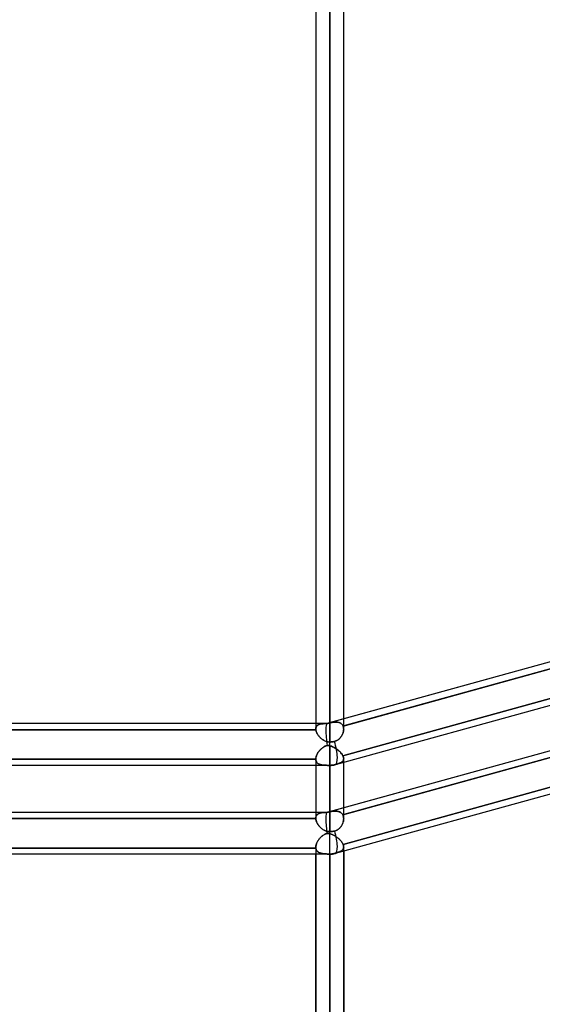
# Model space of a CAD drawing. Header units: millimetres. Extents: x -52 to 132, y -156 to 156.
# Tile 10 of 77: x 27 to 45, y -86 to -50. Entities that reach past the tile are written whole.
import ezdxf

# ---------------------------------------------------------------- set-up
doc = ezdxf.new("R2010")
doc.units = ezdxf.units.MM
doc.layers.add('MAIN-1', color=7, linetype='Continuous')

msp = doc.modelspace()

# ---------------------------------------------------------------- linework, layer by layer
at = {"layer": 'MAIN-1'}
for p, q in [((37.15, 0), (37.15, -75.632)), ((37.15, 0), (37.15, -75.632)), ((37.65, 0), (37.65, -75.416)), ((37.65, 0), (37.65, -76.102)), ((38.15, -75.642), (38.15, 0)), ((38.15, -75.642), (38.15, 0)), ((37.65, -76.102), (37.65, 0)), ((37.65, -75.416), (37.65, 0)), ((62.701, -68.493), (37.547, -75.441)), ((63.45, -69.843), (37.85, -76.914)), ((63.45, -69.843), (37.85, -76.914)), ((62.701, -71.675), (37.547, -78.623)), ((38.128, -75.528), (50, -72.249)), ((49.95, -72.015), (38.15, -75.275)), ((50, -72.249), (38.15, -75.522)), ((63.45, -73.025), (37.85, -80.096)), ((63.45, -73.025), (37.85, -80.096)), ((49.988, -73.313), (38.119, -76.592)), ((38.119, -76.592), (49.988, -73.313)), ((37.55, -75.441), (24.92, -75.441)), ((37.15, -75.441), (25.35, -75.441)), ((37.55, -75.441), (37.15, -75.441)), ((37.179, -75.534), (37.187, -75.523)), ((37.19, -75.52), (37.18, -75.533)), ((37.187, -75.523), (37.197, -75.513)), ((37.202, -75.509), (37.19, -75.52)), ((37.197, -75.513), (37.208, -75.504)), ((37.215, -75.498), (37.202, -75.509)), ((37.208, -75.504), (37.219, -75.495)), ((37.23, -75.489), (37.215, -75.498)), ((37.219, -75.495), (37.231, -75.488)), ((37.245, -75.48), (37.23, -75.489)), ((37.231, -75.488), (37.245, -75.481)), ((37.262, -75.473), (37.245, -75.48)), ((37.245, -75.481), (37.259, -75.474)), ((37.259, -75.474), (37.274, -75.469)), ((37.279, -75.467), (37.262, -75.473)), ((37.274, -75.469), (37.289, -75.464)), ((37.298, -75.461), (37.279, -75.467)), ((37.289, -75.464), (37.305, -75.459)), ((37.317, -75.457), (37.298, -75.461)), ((37.305, -75.459), (37.322, -75.455)), ((37.337, -75.453), (37.317, -75.457)), ((37.322, -75.455), (37.34, -75.452)), ((37.358, -75.45), (37.337, -75.453)), ((37.34, -75.452), (37.358, -75.45)), ((37.358, -75.45), (37.377, -75.447)), ((37.379, -75.447), (37.358, -75.45)), ((37.377, -75.447), (37.397, -75.445)), ((37.402, -75.445), (37.379, -75.447)), ((37.397, -75.445), (37.417, -75.444)), ((37.425, -75.444), (37.402, -75.445)), ((37.417, -75.444), (37.438, -75.443)), ((37.449, -75.442), (37.425, -75.444)), ((37.438, -75.443), (37.46, -75.442)), ((37.473, -75.442), (37.449, -75.442)), ((37.46, -75.442), (37.482, -75.441)), ((37.499, -75.441), (37.473, -75.442)), ((37.482, -75.441), (37.504, -75.441)), ((37.525, -75.441), (37.499, -75.441)), ((37.504, -75.441), (37.527, -75.441)), ((37.551, -75.441), (37.525, -75.441)), ((37.527, -75.441), (37.551, -75.441)), ((38.15, -75.275), (37.547, -75.441)), ((37.568, -75.436), (37.551, -75.441)), ((37.551, -75.441), (37.568, -75.436)), ((37.584, -75.432), (37.568, -75.436)), ((37.568, -75.436), (37.584, -75.432)), ((37.601, -75.428), (37.584, -75.432)), ((37.584, -75.432), (37.601, -75.428)), ((37.617, -75.424), (37.601, -75.428)), ((37.601, -75.428), (37.617, -75.424)), ((37.634, -75.42), (37.617, -75.424)), ((37.617, -75.424), (37.634, -75.42)), ((37.65, -75.416), (37.634, -75.42)), ((37.634, -75.42), (37.65, -75.416)), ((37.65, -75.416), (37.677, -75.41)), ((37.679, -75.41), (37.65, -75.416)), ((37.677, -75.41), (37.705, -75.404)), ((37.707, -75.404), (37.679, -75.41)), ((37.705, -75.404), (37.732, -75.399)), ((37.735, -75.399), (37.707, -75.404)), ((37.732, -75.399), (37.758, -75.395)), ((37.763, -75.394), (37.735, -75.399)), ((37.758, -75.395), (37.784, -75.392)), ((37.79, -75.391), (37.763, -75.394)), ((37.784, -75.392), (37.81, -75.389)), ((37.817, -75.388), (37.79, -75.391)), ((37.81, -75.389), (37.835, -75.387)), ((37.843, -75.387), (37.817, -75.388)), ((37.835, -75.387), (37.86, -75.386)), ((37.869, -75.386), (37.843, -75.387)), ((37.86, -75.386), (37.884, -75.387)), ((37.894, -75.387), (37.869, -75.386)), ((37.884, -75.387), (37.908, -75.388)), ((37.918, -75.389), (37.894, -75.387)), ((37.908, -75.388), (37.931, -75.391)), ((37.942, -75.393), (37.918, -75.389)), ((37.931, -75.391), (37.953, -75.395)), ((37.965, -75.397), (37.942, -75.393)), ((37.953, -75.395), (37.974, -75.4)), ((37.987, -75.403), (37.965, -75.397)), ((37.974, -75.4), (37.995, -75.406)), ((38.008, -75.411), (37.987, -75.403)), ((37.995, -75.406), (38.015, -75.414)), ((38.027, -75.42), (38.008, -75.411)), ((38.015, -75.414), (38.033, -75.424)), ((38.046, -75.431), (38.027, -75.42)), ((38.033, -75.424), (38.051, -75.434)), ((38.064, -75.444), (38.046, -75.431)), ((38.051, -75.434), (38.067, -75.446)), ((38.08, -75.458), (38.064, -75.444)), ((38.067, -75.446), (38.082, -75.46)), ((38.094, -75.473), (38.08, -75.458)), ((38.082, -75.46), (38.096, -75.475)), ((38.107, -75.49), (38.094, -75.473)), ((38.096, -75.475), (38.108, -75.492)), ((38.119, -75.509), (38.107, -75.49)), ((38.108, -75.492), (38.119, -75.509)), ((38.119, -78.713), (49.988, -75.434)), ((38.119, -75.509), (38.128, -75.528)), ((38.128, -75.528), (38.119, -75.509)), ((38.15, -75.522), (38.128, -75.528)), ((49.95, -75.197), (38.15, -78.457)), ((49.988, -75.434), (38.15, -78.704)), ((37.152, -75.66), (25.348, -75.66)), ((25.348, -75.66), (37.152, -75.66)), ((37.151, -75.613), (37.15, -75.632)), ((37.15, -75.632), (37.151, -75.616)), ((37.15, -75.637), (37.15, -75.632)), ((37.15, -75.632), (37.15, -75.637)), ((37.15, -75.641), (37.15, -75.637)), ((37.15, -75.637), (37.15, -75.641)), ((37.15, -75.646), (37.15, -75.641)), ((37.15, -75.641), (37.15, -75.646)), ((37.151, -75.651), (37.15, -75.646)), ((37.15, -75.646), (37.151, -75.651)), ((37.153, -75.595), (37.151, -75.613)), ((37.151, -75.616), (37.152, -75.601)), ((37.151, -75.656), (37.151, -75.651)), ((37.151, -75.651), (37.151, -75.656)), ((37.152, -75.66), (37.151, -75.656)), ((37.151, -75.656), (37.152, -75.66)), ((37.152, -75.601), (37.155, -75.586)), ((37.152, -75.66), (37.155, -75.682)), ((37.155, -75.681), (37.152, -75.66)), ((37.158, -75.578), (37.153, -75.595)), ((37.155, -75.586), (37.16, -75.572)), ((37.16, -75.702), (37.155, -75.681)), ((37.155, -75.682), (37.16, -75.703)), ((37.163, -75.562), (37.158, -75.578)), ((37.16, -75.572), (37.165, -75.558)), ((37.166, -75.723), (37.16, -75.702)), ((37.16, -75.703), (37.167, -75.726)), ((37.171, -75.547), (37.163, -75.562)), ((37.165, -75.558), (37.171, -75.546)), ((37.174, -75.745), (37.166, -75.723)), ((37.167, -75.726), (37.175, -75.748)), ((37.18, -75.533), (37.171, -75.547)), ((37.171, -75.546), (37.179, -75.534)), ((37.183, -75.767), (37.174, -75.745)), ((37.175, -75.748), (37.185, -75.771)), ((37.193, -75.789), (37.183, -75.767)), ((37.185, -75.771), (37.196, -75.794)), ((37.205, -75.811), (37.193, -75.789)), ((37.196, -75.794), (37.209, -75.816)), ((37.219, -75.833), (37.205, -75.811)), ((37.209, -75.816), (37.223, -75.839)), ((37.233, -75.854), (37.219, -75.833)), ((37.223, -75.839), (37.238, -75.862)), ((37.249, -75.876), (37.233, -75.854)), ((37.238, -75.862), (37.255, -75.884)), ((37.265, -75.897), (37.249, -75.876)), ((38.083, -75.873), (38.068, -75.897)), ((38.068, -75.897), (38.083, -75.873)), ((38.097, -75.848), (38.083, -75.873)), ((38.083, -75.873), (38.097, -75.848)), ((38.109, -75.823), (38.097, -75.848)), ((38.097, -75.848), (38.109, -75.823)), ((38.119, -75.797), (38.109, -75.823)), ((38.109, -75.823), (38.119, -75.797)), ((38.128, -75.771), (38.119, -75.797)), ((38.119, -75.797), (38.128, -75.771)), ((38.128, -75.528), (38.135, -75.546)), ((38.135, -75.546), (38.128, -75.528)), ((38.136, -75.745), (38.128, -75.771)), ((38.128, -75.771), (38.136, -75.745)), ((38.135, -75.546), (38.14, -75.564)), ((38.14, -75.564), (38.135, -75.546)), ((38.142, -75.719), (38.136, -75.745)), ((38.136, -75.745), (38.142, -75.719)), ((38.14, -75.564), (38.145, -75.583)), ((38.145, -75.583), (38.14, -75.564)), ((38.146, -75.694), (38.142, -75.719)), ((38.142, -75.719), (38.146, -75.694)), ((38.145, -75.583), (38.148, -75.602)), ((38.148, -75.602), (38.145, -75.583)), ((38.149, -75.668), (38.146, -75.694)), ((38.146, -75.694), (38.149, -75.668)), ((38.148, -75.602), (38.149, -75.622)), ((38.149, -75.622), (38.148, -75.602)), ((38.149, -75.622), (38.15, -75.643)), ((38.15, -75.643), (38.149, -75.622)), ((38.15, -75.643), (38.149, -75.668)), ((38.149, -75.668), (38.15, -75.643)), ((37.255, -75.884), (37.273, -75.906)), ((37.283, -75.918), (37.265, -75.897)), ((37.273, -75.906), (37.292, -75.927)), ((37.302, -75.938), (37.283, -75.918)), ((37.292, -75.927), (37.312, -75.947)), ((37.322, -75.957), (37.302, -75.938)), ((37.312, -75.947), (37.333, -75.967)), ((37.343, -75.976), (37.322, -75.957)), ((37.333, -75.967), (37.355, -75.986)), ((37.364, -75.994), (37.343, -75.976)), ((37.355, -75.986), (37.378, -76.004)), ((37.387, -76.011), (37.364, -75.994)), ((37.378, -76.004), (37.402, -76.021)), ((37.41, -76.026), (37.387, -76.011)), ((37.402, -76.021), (37.427, -76.037)), ((37.435, -76.041), (37.41, -76.026)), ((37.427, -76.037), (37.453, -76.051)), ((37.46, -76.054), (37.435, -76.041)), ((37.453, -76.051), (37.479, -76.064)), ((37.485, -76.066), (37.46, -76.054)), ((37.479, -76.064), (37.506, -76.075)), ((37.512, -76.077), (37.485, -76.066)), ((37.506, -76.075), (37.534, -76.084)), ((37.539, -76.086), (37.512, -76.077)), ((37.524, -76.237), (37.555, -76.227)), ((37.555, -76.227), (37.529, -76.235)), ((37.534, -76.084), (37.563, -76.092)), ((37.566, -76.092), (37.539, -76.086)), ((37.555, -76.227), (37.569, -76.227)), ((37.569, -76.227), (37.555, -76.227)), ((37.563, -76.092), (37.591, -76.097)), ((37.594, -76.097), (37.566, -76.092)), ((37.569, -76.227), (37.582, -76.228)), ((37.582, -76.228), (37.569, -76.227)), ((37.582, -76.228), (37.596, -76.229)), ((37.596, -76.229), (37.582, -76.228)), ((37.591, -76.097), (37.621, -76.1)), ((37.622, -76.101), (37.594, -76.097)), ((37.596, -76.229), (37.609, -76.23)), ((37.609, -76.23), (37.596, -76.229)), ((37.609, -76.23), (37.623, -76.232)), ((37.623, -76.232), (37.609, -76.23)), ((37.621, -76.1), (37.65, -76.102)), ((37.65, -76.102), (37.622, -76.101)), ((37.674, -76.101), (37.65, -76.102)), ((37.65, -76.102), (37.674, -76.101)), ((37.65, -76.941), (37.65, -76.102)), ((37.65, -76.941), (37.65, -76.102)), ((37.698, -76.1), (37.674, -76.101)), ((37.674, -76.101), (37.698, -76.1)), ((37.723, -76.098), (37.698, -76.1)), ((37.698, -76.1), (37.723, -76.098)), ((37.748, -76.095), (37.723, -76.098)), ((37.723, -76.098), (37.748, -76.095)), ((37.772, -76.092), (37.748, -76.095)), ((37.748, -76.095), (37.772, -76.092)), ((37.796, -76.087), (37.772, -76.092)), ((37.772, -76.092), (37.796, -76.087)), ((37.82, -76.082), (37.796, -76.087)), ((37.796, -76.087), (37.82, -76.082)), ((37.847, -76.074), (37.82, -76.082)), ((37.82, -76.082), (37.847, -76.074)), ((37.874, -76.064), (37.847, -76.074)), ((37.847, -76.074), (37.875, -76.064)), ((37.9, -76.052), (37.874, -76.064)), ((37.875, -76.064), (37.901, -76.052)), ((37.926, -76.038), (37.9, -76.052)), ((37.901, -76.052), (37.926, -76.038)), ((37.95, -76.022), (37.926, -76.038)), ((37.926, -76.038), (37.95, -76.022)), ((37.973, -76.004), (37.95, -76.022)), ((37.95, -76.022), (37.973, -76.004)), ((37.995, -75.985), (37.973, -76.004)), ((37.973, -76.004), (37.995, -75.985)), ((38.015, -75.965), (37.995, -75.985)), ((37.995, -75.985), (38.015, -75.965)), ((38.034, -75.943), (38.015, -75.965)), ((38.015, -75.965), (38.034, -75.943)), ((38.034, -75.943), (38.052, -75.92)), ((38.052, -75.921), (38.034, -75.943)), ((38.068, -75.897), (38.052, -75.921)), ((38.052, -75.92), (38.068, -75.897)), ((37.178, -76.582), (37.17, -76.605)), ((37.176, -76.587), (37.187, -76.561)), ((37.188, -76.559), (37.178, -76.582)), ((37.187, -76.561), (37.2, -76.534)), ((37.199, -76.536), (37.188, -76.559)), ((37.211, -76.514), (37.199, -76.536)), ((37.2, -76.534), (37.214, -76.508)), ((37.225, -76.491), (37.211, -76.514)), ((37.214, -76.508), (37.231, -76.481)), ((37.239, -76.468), (37.225, -76.491)), ((37.231, -76.481), (37.248, -76.456)), ((37.255, -76.446), (37.239, -76.468)), ((37.248, -76.456), (37.267, -76.43)), ((37.272, -76.425), (37.255, -76.446)), ((37.267, -76.43), (37.288, -76.406)), ((37.289, -76.404), (37.272, -76.425)), ((37.288, -76.406), (37.309, -76.382)), ((37.307, -76.384), (37.289, -76.404)), ((37.326, -76.364), (37.307, -76.384)), ((37.309, -76.382), (37.332, -76.359)), ((37.346, -76.346), (37.326, -76.364)), ((37.332, -76.359), (37.356, -76.337)), ((37.367, -76.328), (37.346, -76.346)), ((37.356, -76.337), (37.382, -76.316)), ((37.388, -76.312), (37.367, -76.328)), ((37.382, -76.316), (37.408, -76.297)), ((37.41, -76.296), (37.388, -76.312)), ((37.408, -76.297), (37.436, -76.279)), ((37.432, -76.281), (37.41, -76.296)), ((37.455, -76.267), (37.432, -76.281)), ((37.436, -76.279), (37.464, -76.263)), ((37.48, -76.255), (37.455, -76.267)), ((37.464, -76.263), (37.493, -76.249)), ((37.504, -76.244), (37.48, -76.255)), ((37.493, -76.249), (37.524, -76.237)), ((37.529, -76.235), (37.504, -76.244)), ((37.623, -76.232), (37.636, -76.234)), ((37.636, -76.234), (37.623, -76.232)), ((37.636, -76.234), (37.65, -76.237)), ((37.65, -76.237), (37.636, -76.234)), ((37.65, -76.237), (37.684, -76.246)), ((37.65, -78.601), (37.65, -76.237)), ((37.65, -76.237), (37.65, -78.601)), ((37.684, -76.246), (37.65, -76.237)), ((37.684, -76.246), (37.717, -76.256)), ((37.717, -76.256), (37.684, -76.246)), ((37.717, -76.256), (37.749, -76.269)), ((37.749, -76.269), (37.717, -76.256)), ((37.749, -76.269), (37.782, -76.284)), ((37.782, -76.284), (37.749, -76.269)), ((37.782, -76.284), (37.813, -76.3)), ((37.813, -76.3), (37.782, -76.284)), ((37.813, -76.3), (37.844, -76.318)), ((37.844, -76.318), (37.813, -76.3)), ((37.844, -76.318), (37.874, -76.337)), ((37.874, -76.337), (37.844, -76.318)), ((37.874, -76.337), (37.903, -76.357)), ((37.903, -76.357), (37.874, -76.337)), ((37.903, -76.357), (37.931, -76.379)), ((37.931, -76.379), (37.903, -76.357)), ((37.931, -76.379), (37.958, -76.401)), ((37.958, -76.401), (37.931, -76.379)), ((37.958, -76.401), (37.984, -76.424)), ((37.984, -76.424), (37.958, -76.401)), ((37.984, -76.424), (38.009, -76.447)), ((38.009, -76.447), (37.984, -76.424)), ((38.009, -76.447), (38.032, -76.471)), ((38.032, -76.471), (38.009, -76.447)), ((38.032, -76.471), (38.053, -76.495)), ((38.053, -76.495), (38.032, -76.471)), ((38.053, -76.495), (38.072, -76.519)), ((38.073, -76.52), (38.053, -76.495)), ((38.072, -76.519), (38.09, -76.544)), ((38.09, -76.544), (38.073, -76.52)), ((38.09, -76.544), (38.106, -76.568)), ((38.106, -76.568), (38.09, -76.544)), ((38.106, -76.568), (38.119, -76.592)), ((38.119, -76.592), (38.106, -76.568)), ((50, -76.492), (38.128, -79.771)), ((38.128, -79.771), (50, -76.492)), ((25.35, -76.721), (37.15, -76.721)), ((37.15, -76.721), (25.35, -76.721)), ((37.15, -76.714), (37.151, -76.69)), ((37.151, -76.693), (37.15, -76.714)), ((37.15, -76.714), (37.15, -76.715)), ((37.15, -76.715), (37.15, -76.714)), ((37.15, -76.714), (37.15, -76.941)), ((37.15, -76.714), (37.15, -78.835)), ((37.15, -76.715), (37.15, -76.716)), ((37.15, -76.716), (37.15, -76.715)), ((37.15, -76.716), (37.15, -76.717)), ((37.15, -76.717), (37.15, -76.716)), ((37.15, -76.717), (37.15, -76.719)), ((37.15, -76.719), (37.15, -76.717)), ((37.15, -76.719), (37.15, -76.72)), ((37.15, -76.72), (37.15, -76.719)), ((37.15, -76.72), (37.15, -76.721)), ((37.15, -76.721), (37.15, -76.72)), ((37.152, -76.742), (37.15, -76.721)), ((37.15, -76.721), (37.151, -76.739)), ((37.151, -76.69), (37.154, -76.665)), ((37.153, -76.672), (37.151, -76.693)), ((37.151, -76.739), (37.154, -76.757)), ((37.155, -76.762), (37.152, -76.742)), ((37.157, -76.65), (37.153, -76.672)), ((37.154, -76.665), (37.16, -76.64)), ((37.154, -76.757), (37.158, -76.774)), ((37.16, -76.782), (37.155, -76.762)), ((37.163, -76.628), (37.157, -76.65)), ((37.158, -76.774), (37.163, -76.79)), ((37.16, -76.64), (37.167, -76.614)), ((37.167, -76.799), (37.16, -76.782)), ((37.17, -76.605), (37.163, -76.628)), ((37.163, -76.79), (37.17, -76.805)), ((37.167, -76.614), (37.176, -76.587)), ((37.176, -76.816), (37.167, -76.799)), ((37.17, -76.805), (37.178, -76.819)), ((37.187, -76.832), (37.176, -76.816)), ((37.178, -76.819), (37.187, -76.833)), ((37.199, -76.846), (37.187, -76.832)), ((37.187, -76.833), (37.198, -76.845)), ((37.198, -76.845), (37.21, -76.856)), ((37.212, -76.859), (37.199, -76.846)), ((37.21, -76.856), (37.222, -76.867)), ((37.228, -76.871), (37.212, -76.859)), ((37.222, -76.867), (37.236, -76.876)), ((37.244, -76.881), (37.228, -76.871)), ((37.236, -76.876), (37.251, -76.885)), ((37.262, -76.891), (37.244, -76.881)), ((37.251, -76.885), (37.267, -76.893)), ((37.281, -76.899), (37.262, -76.891)), ((37.267, -76.893), (37.284, -76.9)), ((37.301, -76.906), (37.281, -76.899)), ((37.284, -76.9), (37.301, -76.906)), ((37.323, -76.913), (37.301, -76.906)), ((37.301, -76.906), (37.32, -76.912)), ((37.32, -76.912), (37.339, -76.917)), ((37.345, -76.918), (37.323, -76.913)), ((37.339, -76.917), (37.359, -76.921)), ((37.369, -76.923), (37.345, -76.918)), ((37.359, -76.921), (37.38, -76.924)), ((37.393, -76.926), (37.369, -76.923)), ((37.38, -76.924), (37.402, -76.928)), ((37.419, -76.93), (37.393, -76.926)), ((37.402, -76.928), (37.424, -76.93)), ((37.445, -76.932), (37.419, -76.93)), ((37.424, -76.93), (37.447, -76.932)), ((37.473, -76.934), (37.445, -76.932)), ((37.447, -76.932), (37.471, -76.934)), ((37.471, -76.934), (37.495, -76.935)), ((37.501, -76.936), (37.473, -76.934)), ((37.495, -76.935), (37.52, -76.936)), ((37.53, -76.937), (37.501, -76.936)), ((37.52, -76.936), (37.545, -76.937)), ((37.727, -76.934), (37.701, -76.937)), ((37.701, -76.937), (37.727, -76.934)), ((37.753, -76.931), (37.727, -76.934)), ((37.727, -76.934), (37.753, -76.931)), ((37.779, -76.926), (37.753, -76.931)), ((37.753, -76.931), (37.779, -76.926)), ((37.804, -76.921), (37.779, -76.926)), ((37.779, -76.926), (37.804, -76.921)), ((37.828, -76.915), (37.804, -76.921)), ((37.804, -76.921), (37.828, -76.915)), ((37.828, -76.915), (37.856, -76.907)), ((37.852, -76.908), (37.828, -76.915)), ((37.877, -76.901), (37.852, -76.908)), ((37.856, -76.907), (37.884, -76.899)), ((37.9, -76.894), (37.877, -76.901)), ((37.884, -76.899), (37.911, -76.891)), ((37.923, -76.887), (37.9, -76.894)), ((37.911, -76.891), (37.936, -76.883)), ((37.945, -76.88), (37.923, -76.887)), ((37.936, -76.883), (37.961, -76.874)), ((37.966, -76.873), (37.945, -76.88)), ((37.961, -76.874), (37.984, -76.866)), ((37.986, -76.865), (37.966, -76.873)), ((37.984, -76.866), (38.006, -76.857)), ((38.005, -76.858), (37.986, -76.865)), ((38.022, -76.85), (38.005, -76.858)), ((38.006, -76.857), (38.026, -76.848)), ((38.039, -76.842), (38.022, -76.85)), ((38.026, -76.848), (38.045, -76.839)), ((38.055, -76.834), (38.039, -76.842)), ((38.045, -76.839), (38.062, -76.83)), ((38.069, -76.826), (38.055, -76.834)), ((38.062, -76.83), (38.078, -76.82)), ((38.083, -76.817), (38.069, -76.826)), ((38.078, -76.82), (38.093, -76.809)), ((38.095, -76.808), (38.083, -76.817)), ((38.093, -76.809), (38.106, -76.798)), ((38.106, -76.798), (38.095, -76.808)), ((38.106, -76.798), (38.117, -76.787)), ((38.116, -76.788), (38.106, -76.798)), ((38.125, -76.777), (38.116, -76.788)), ((38.117, -76.787), (38.127, -76.774)), ((38.119, -76.592), (38.129, -76.611)), ((38.129, -76.611), (38.119, -76.592)), ((38.132, -76.766), (38.125, -76.777)), ((38.127, -76.774), (38.135, -76.761)), ((38.129, -76.611), (38.136, -76.63)), ((38.136, -76.63), (38.129, -76.611)), ((38.139, -76.754), (38.132, -76.766)), ((38.135, -76.761), (38.141, -76.747)), ((38.136, -76.63), (38.142, -76.649)), ((38.143, -76.649), (38.136, -76.63)), ((38.143, -76.742), (38.139, -76.754)), ((38.141, -76.747), (38.146, -76.733)), ((38.142, -76.649), (38.147, -76.667)), ((38.147, -76.667), (38.143, -76.649)), ((38.147, -76.729), (38.143, -76.742)), ((38.146, -76.733), (38.149, -76.717)), ((38.147, -76.667), (38.149, -76.684)), ((38.149, -76.684), (38.147, -76.667)), ((38.149, -76.715), (38.147, -76.729)), ((38.149, -76.684), (38.15, -76.701)), ((38.15, -76.701), (38.149, -76.684)), ((38.15, -76.701), (38.149, -76.715)), ((38.149, -76.717), (38.15, -76.701)), ((38.15, -78.849), (38.15, -76.699)), ((38.15, -76.831), (38.15, -76.699)), ((38.15, -78.849), (38.15, -76.831)), ((37.65, -76.941), (0.905, -76.941)), ((37.65, -76.941), (1.125, -76.941)), ((37.15, -76.941), (37.15, -78.835)), ((37.559, -76.938), (37.53, -76.937)), ((37.545, -76.937), (37.571, -76.938)), ((37.589, -76.938), (37.559, -76.938)), ((37.571, -76.938), (37.597, -76.938)), ((37.619, -76.938), (37.589, -76.938)), ((37.597, -76.938), (37.623, -76.938)), ((37.65, -76.938), (37.619, -76.938)), ((37.623, -76.938), (37.65, -76.938)), ((37.65, -76.938), (37.65, -79.314)), ((37.675, -76.938), (37.65, -76.938)), ((37.65, -76.938), (37.675, -76.938)), ((37.65, -76.941), (37.65, -76.938)), ((37.65, -79.314), (37.65, -76.941)), ((37.701, -76.937), (37.675, -76.938)), ((37.675, -76.938), (37.701, -76.937)), ((37.55, -78.623), (0, -78.623)), ((37.15, -78.623), (25.35, -78.623)), ((37.55, -78.623), (37.15, -78.623)), ((37.211, -78.696), (37.199, -78.707)), ((37.2, -78.706), (37.214, -78.693)), ((37.225, -78.685), (37.211, -78.696)), ((37.214, -78.693), (37.231, -78.681)), ((37.239, -78.676), (37.225, -78.685)), ((37.231, -78.681), (37.248, -78.671)), ((37.255, -78.668), (37.239, -78.676)), ((37.248, -78.671), (37.267, -78.662)), ((37.272, -78.66), (37.255, -78.668)), ((37.267, -78.662), (37.288, -78.654)), ((37.289, -78.654), (37.272, -78.66)), ((37.288, -78.654), (37.309, -78.647)), ((37.307, -78.648), (37.289, -78.654)), ((37.326, -78.643), (37.307, -78.648)), ((37.309, -78.647), (37.332, -78.642)), ((37.346, -78.639), (37.326, -78.643)), ((37.332, -78.642), (37.356, -78.637)), ((37.367, -78.635), (37.346, -78.639)), ((37.356, -78.637), (37.382, -78.633)), ((37.388, -78.633), (37.367, -78.635)), ((37.382, -78.633), (37.408, -78.63)), ((37.41, -78.63), (37.388, -78.633)), ((37.408, -78.63), (37.436, -78.628)), ((37.432, -78.628), (37.41, -78.63)), ((37.455, -78.627), (37.432, -78.628)), ((37.436, -78.628), (37.464, -78.626)), ((37.48, -78.626), (37.455, -78.627)), ((37.464, -78.626), (37.493, -78.625)), ((37.504, -78.625), (37.48, -78.626)), ((37.493, -78.625), (37.524, -78.624)), ((37.529, -78.624), (37.504, -78.625)), ((37.524, -78.624), (37.555, -78.624)), ((37.555, -78.624), (37.529, -78.624)), ((38.15, -78.457), (37.547, -78.623)), ((37.569, -78.62), (37.555, -78.624)), ((37.555, -78.624), (37.571, -78.62)), ((37.582, -78.617), (37.569, -78.62)), ((37.571, -78.62), (37.587, -78.616)), ((37.596, -78.614), (37.582, -78.617)), ((37.587, -78.616), (37.603, -78.612)), ((37.609, -78.61), (37.596, -78.614)), ((37.603, -78.612), (37.618, -78.608)), ((37.623, -78.607), (37.609, -78.61)), ((37.618, -78.608), (37.634, -78.605)), ((37.636, -78.604), (37.623, -78.607)), ((37.634, -78.605), (37.65, -78.601)), ((37.65, -78.601), (37.636, -78.604)), ((37.684, -78.595), (37.65, -78.601)), ((37.65, -78.601), (37.682, -78.595)), ((37.682, -78.595), (37.713, -78.589)), ((37.717, -78.589), (37.684, -78.595)), ((37.713, -78.589), (37.744, -78.585)), ((37.749, -78.584), (37.717, -78.589)), ((37.744, -78.585), (37.775, -78.581)), ((37.782, -78.58), (37.749, -78.584)), ((37.775, -78.581), (37.805, -78.578)), ((37.813, -78.578), (37.782, -78.58)), ((37.805, -78.578), (37.834, -78.577)), ((37.844, -78.577), (37.813, -78.578)), ((37.834, -78.577), (37.863, -78.577)), ((37.874, -78.578), (37.844, -78.577)), ((37.863, -78.577), (37.891, -78.579)), ((37.903, -78.58), (37.874, -78.578)), ((37.891, -78.579), (37.918, -78.582)), ((37.931, -78.584), (37.903, -78.58)), ((37.918, -78.582), (37.944, -78.587)), ((37.958, -78.59), (37.931, -78.584)), ((37.944, -78.587), (37.969, -78.594)), ((37.984, -78.598), (37.958, -78.59)), ((37.969, -78.594), (37.993, -78.602)), ((38.009, -78.608), (37.984, -78.598)), ((37.993, -78.602), (38.016, -78.612)), ((38.032, -78.621), (38.009, -78.608)), ((38.016, -78.612), (38.037, -78.624)), ((38.053, -78.635), (38.032, -78.621)), ((38.037, -78.624), (38.057, -78.638)), ((38.073, -78.651), (38.053, -78.635)), ((38.057, -78.638), (38.075, -78.654)), ((38.09, -78.67), (38.073, -78.651)), ((38.075, -78.654), (38.092, -78.672)), ((38.106, -78.69), (38.09, -78.67)), ((38.092, -78.672), (38.107, -78.692)), ((38.119, -78.713), (38.106, -78.69)), ((38.107, -78.692), (38.119, -78.713)), ((25.35, -78.842), (37.15, -78.842)), ((37.15, -78.842), (25.35, -78.842)), ((37.15, -78.835), (37.151, -78.813)), ((37.151, -78.816), (37.15, -78.835)), ((37.15, -78.835), (37.15, -78.836)), ((37.15, -78.836), (37.15, -78.835)), ((37.15, -78.836), (37.15, -78.838)), ((37.15, -78.838), (37.15, -78.836)), ((37.15, -78.838), (37.15, -78.839)), ((37.15, -78.839), (37.15, -78.838)), ((37.15, -78.839), (37.15, -78.84)), ((37.15, -78.84), (37.15, -78.839)), ((37.15, -78.84), (37.15, -78.841)), ((37.15, -78.841), (37.15, -78.84)), ((37.15, -78.841), (37.15, -78.842)), ((37.15, -78.842), (37.15, -78.841)), ((37.152, -78.864), (37.15, -78.842)), ((37.15, -78.842), (37.151, -78.861)), ((37.151, -78.813), (37.154, -78.792)), ((37.153, -78.797), (37.151, -78.816)), ((37.151, -78.861), (37.154, -78.881)), ((37.155, -78.887), (37.152, -78.864)), ((37.157, -78.78), (37.153, -78.797)), ((37.154, -78.792), (37.16, -78.772)), ((37.154, -78.881), (37.158, -78.901)), ((37.16, -78.911), (37.155, -78.887)), ((37.163, -78.763), (37.157, -78.78)), ((37.158, -78.901), (37.163, -78.922)), ((37.16, -78.772), (37.167, -78.753)), ((37.167, -78.935), (37.16, -78.911)), ((37.17, -78.748), (37.163, -78.763)), ((37.163, -78.922), (37.17, -78.943)), ((37.167, -78.753), (37.176, -78.736)), ((37.176, -78.959), (37.167, -78.935)), ((37.178, -78.733), (37.17, -78.748)), ((37.17, -78.943), (37.178, -78.964)), ((37.176, -78.736), (37.187, -78.72)), ((37.187, -78.983), (37.176, -78.959)), ((37.188, -78.72), (37.178, -78.733)), ((37.178, -78.964), (37.187, -78.985)), ((37.187, -78.72), (37.2, -78.706)), ((37.199, -79.007), (37.187, -78.983)), ((37.187, -78.985), (37.198, -79.006)), ((37.199, -78.707), (37.188, -78.72)), ((37.198, -79.006), (37.21, -79.027)), ((37.212, -79.032), (37.199, -79.007)), ((37.21, -79.027), (37.222, -79.048)), ((37.228, -79.056), (37.212, -79.032)), ((37.222, -79.048), (37.236, -79.069)), ((38.093, -79.066), (38.106, -79.04)), ((38.106, -79.039), (38.095, -79.062)), ((38.106, -79.04), (38.117, -79.013)), ((38.116, -79.016), (38.106, -79.039)), ((38.125, -78.992), (38.116, -79.016)), ((38.117, -79.013), (38.127, -78.986)), ((38.15, -78.704), (38.119, -78.713)), ((38.129, -78.733), (38.119, -78.713)), ((38.119, -78.713), (38.129, -78.733)), ((38.132, -78.968), (38.125, -78.992)), ((38.127, -78.986), (38.135, -78.959)), ((38.136, -78.755), (38.129, -78.733)), ((38.129, -78.733), (38.136, -78.755)), ((38.139, -78.945), (38.132, -78.968)), ((38.135, -78.959), (38.141, -78.932)), ((38.143, -78.778), (38.136, -78.755)), ((38.136, -78.755), (38.142, -78.778)), ((38.143, -78.921), (38.139, -78.945)), ((38.141, -78.932), (38.146, -78.904)), ((38.142, -78.778), (38.147, -78.801)), ((38.147, -78.802), (38.143, -78.778)), ((38.147, -78.897), (38.143, -78.921)), ((38.146, -78.904), (38.149, -78.877)), ((38.147, -78.801), (38.149, -78.826)), ((38.149, -78.826), (38.147, -78.802)), ((38.149, -78.874), (38.147, -78.897)), ((38.15, -78.851), (38.149, -78.826)), ((38.149, -78.826), (38.15, -78.851)), ((38.149, -78.877), (38.15, -78.851)), ((38.15, -78.851), (38.149, -78.874)), ((37.244, -79.08), (37.228, -79.056)), ((37.236, -79.069), (37.251, -79.089)), ((37.262, -79.103), (37.244, -79.08)), ((37.251, -79.089), (37.267, -79.109)), ((37.281, -79.126), (37.262, -79.103)), ((37.267, -79.109), (37.284, -79.129)), ((37.301, -79.148), (37.281, -79.126)), ((37.284, -79.129), (37.301, -79.148)), ((37.323, -79.169), (37.301, -79.148)), ((37.301, -79.148), (37.32, -79.166)), ((37.32, -79.166), (37.339, -79.184)), ((37.345, -79.19), (37.323, -79.169)), ((37.339, -79.184), (37.359, -79.201)), ((37.369, -79.209), (37.345, -79.19)), ((37.359, -79.201), (37.38, -79.217)), ((37.393, -79.227), (37.369, -79.209)), ((37.38, -79.217), (37.402, -79.233)), ((37.419, -79.244), (37.393, -79.227)), ((37.402, -79.233), (37.424, -79.247)), ((37.445, -79.259), (37.419, -79.244)), ((37.424, -79.247), (37.447, -79.26)), ((37.473, -79.273), (37.445, -79.259)), ((37.447, -79.26), (37.471, -79.272)), ((37.46, -79.416), (37.482, -79.405)), ((37.471, -79.272), (37.495, -79.283)), ((37.501, -79.285), (37.473, -79.273)), ((37.499, -79.398), (37.473, -79.41)), ((37.482, -79.405), (37.504, -79.395)), ((37.495, -79.283), (37.52, -79.292)), ((37.525, -79.388), (37.499, -79.398)), ((37.53, -79.295), (37.501, -79.285)), ((37.504, -79.395), (37.527, -79.387)), ((37.52, -79.292), (37.545, -79.3)), ((37.551, -79.38), (37.525, -79.388)), ((37.527, -79.387), (37.551, -79.38)), ((37.559, -79.303), (37.53, -79.295)), ((37.545, -79.3), (37.571, -79.306)), ((37.551, -79.38), (37.565, -79.379)), ((37.568, -79.379), (37.551, -79.38)), ((37.589, -79.309), (37.559, -79.303)), ((37.565, -79.379), (37.579, -79.38)), ((37.584, -79.38), (37.568, -79.379)), ((37.571, -79.306), (37.597, -79.31)), ((37.579, -79.38), (37.594, -79.381)), ((37.601, -79.381), (37.584, -79.38)), ((37.619, -79.313), (37.589, -79.309)), ((37.594, -79.381), (37.608, -79.382)), ((37.597, -79.31), (37.623, -79.313)), ((37.617, -79.383), (37.601, -79.381)), ((37.608, -79.382), (37.622, -79.384)), ((37.634, -79.386), (37.617, -79.383)), ((37.65, -79.314), (37.619, -79.313)), ((37.622, -79.384), (37.636, -79.387)), ((37.623, -79.313), (37.65, -79.314)), ((37.65, -79.389), (37.634, -79.386)), ((37.636, -79.387), (37.65, -79.389)), ((37.65, -79.314), (37.675, -79.314)), ((37.675, -79.314), (37.65, -79.314)), ((37.65, -80.123), (37.65, -79.314)), ((37.65, -80.123), (37.65, -79.314)), ((37.65, -79.389), (37.677, -79.396)), ((37.65, -109.5), (37.65, -79.389)), ((37.677, -79.396), (37.65, -79.389)), ((37.675, -79.314), (37.701, -79.312)), ((37.701, -79.312), (37.675, -79.314)), ((37.677, -79.396), (37.705, -79.405)), ((37.705, -79.405), (37.677, -79.396)), ((37.701, -79.312), (37.727, -79.31)), ((37.727, -79.31), (37.701, -79.312)), ((37.705, -79.405), (37.732, -79.414)), ((37.732, -79.414), (37.705, -79.405)), ((37.727, -79.31), (37.753, -79.307)), ((37.753, -79.307), (37.727, -79.31)), ((37.753, -79.307), (37.779, -79.302)), ((37.779, -79.302), (37.753, -79.307)), ((37.779, -79.302), (37.804, -79.297)), ((37.804, -79.297), (37.779, -79.302)), ((37.804, -79.297), (37.828, -79.292)), ((37.828, -79.292), (37.804, -79.297)), ((37.828, -79.292), (37.856, -79.283)), ((37.852, -79.284), (37.828, -79.292)), ((37.877, -79.275), (37.852, -79.284)), ((37.856, -79.283), (37.884, -79.271)), ((37.9, -79.264), (37.877, -79.275)), ((37.884, -79.271), (37.911, -79.258)), ((37.923, -79.251), (37.9, -79.264)), ((37.911, -79.258), (37.936, -79.243)), ((37.945, -79.237), (37.923, -79.251)), ((37.936, -79.243), (37.961, -79.226)), ((37.966, -79.222), (37.945, -79.237)), ((37.961, -79.226), (37.984, -79.206)), ((37.986, -79.205), (37.966, -79.222)), ((37.984, -79.206), (38.006, -79.186)), ((38.005, -79.187), (37.986, -79.205)), ((38.022, -79.168), (38.005, -79.187)), ((38.006, -79.186), (38.026, -79.164)), ((38.039, -79.148), (38.022, -79.168)), ((38.026, -79.164), (38.045, -79.141)), ((38.055, -79.128), (38.039, -79.148)), ((38.045, -79.141), (38.062, -79.117)), ((38.069, -79.106), (38.055, -79.128)), ((38.062, -79.117), (38.078, -79.092)), ((38.083, -79.084), (38.069, -79.106)), ((38.078, -79.092), (38.093, -79.066)), ((38.095, -79.062), (38.083, -79.084)), ((37.171, -79.757), (37.163, -79.781)), ((37.165, -79.776), (37.171, -79.756)), ((37.18, -79.733), (37.171, -79.757)), ((37.171, -79.756), (37.179, -79.735)), ((37.179, -79.735), (37.187, -79.715)), ((37.19, -79.709), (37.18, -79.733)), ((37.187, -79.715), (37.197, -79.694)), ((37.202, -79.685), (37.19, -79.709)), ((37.197, -79.694), (37.208, -79.674)), ((37.215, -79.661), (37.202, -79.685)), ((37.208, -79.674), (37.219, -79.654)), ((37.23, -79.637), (37.215, -79.661)), ((37.219, -79.654), (37.231, -79.634)), ((37.245, -79.613), (37.23, -79.637)), ((37.231, -79.634), (37.245, -79.614)), ((37.262, -79.59), (37.245, -79.613)), ((37.245, -79.614), (37.259, -79.594)), ((37.259, -79.594), (37.274, -79.575)), ((37.279, -79.568), (37.262, -79.59)), ((37.274, -79.575), (37.289, -79.556)), ((37.298, -79.547), (37.279, -79.568)), ((37.289, -79.556), (37.305, -79.538)), ((37.317, -79.526), (37.298, -79.547)), ((37.305, -79.538), (37.322, -79.521)), ((37.337, -79.506), (37.317, -79.526)), ((37.322, -79.521), (37.34, -79.503)), ((37.358, -79.487), (37.337, -79.506)), ((37.34, -79.503), (37.358, -79.487)), ((37.379, -79.47), (37.358, -79.487)), ((37.358, -79.487), (37.377, -79.471)), ((37.377, -79.471), (37.397, -79.456)), ((37.402, -79.453), (37.379, -79.47)), ((37.397, -79.456), (37.417, -79.442)), ((37.425, -79.437), (37.402, -79.453)), ((37.417, -79.442), (37.438, -79.429)), ((37.449, -79.423), (37.425, -79.437)), ((37.438, -79.429), (37.46, -79.416)), ((37.473, -79.41), (37.449, -79.423)), ((37.732, -79.414), (37.758, -79.426)), ((37.758, -79.426), (37.732, -79.414)), ((37.758, -79.426), (37.784, -79.438)), ((37.784, -79.438), (37.758, -79.426)), ((37.784, -79.438), (37.81, -79.451)), ((37.81, -79.451), (37.784, -79.438)), ((37.81, -79.451), (37.835, -79.466)), ((37.835, -79.466), (37.81, -79.451)), ((37.835, -79.466), (37.86, -79.481)), ((37.86, -79.481), (37.835, -79.466)), ((37.86, -79.481), (37.884, -79.497)), ((37.884, -79.497), (37.86, -79.481)), ((37.884, -79.497), (37.908, -79.514)), ((37.908, -79.514), (37.884, -79.497)), ((37.908, -79.514), (37.931, -79.532)), ((37.931, -79.532), (37.908, -79.514)), ((37.931, -79.532), (37.953, -79.55)), ((37.953, -79.551), (37.931, -79.532)), ((37.953, -79.55), (37.974, -79.569)), ((37.974, -79.57), (37.953, -79.551)), ((37.974, -79.569), (37.995, -79.589)), ((37.995, -79.589), (37.974, -79.57)), ((37.995, -79.589), (38.015, -79.609)), ((38.015, -79.609), (37.995, -79.589)), ((38.015, -79.609), (38.033, -79.629)), ((38.033, -79.629), (38.015, -79.609)), ((38.033, -79.629), (38.051, -79.649)), ((38.051, -79.649), (38.033, -79.629)), ((38.051, -79.649), (38.067, -79.67)), ((38.067, -79.67), (38.051, -79.649)), ((38.067, -79.67), (38.082, -79.69)), ((38.082, -79.69), (38.067, -79.67)), ((38.082, -79.69), (38.096, -79.711)), ((38.096, -79.711), (38.082, -79.69)), ((38.096, -79.711), (38.108, -79.731)), ((38.108, -79.731), (38.096, -79.711)), ((38.108, -79.731), (38.119, -79.751)), ((38.119, -79.751), (38.108, -79.731)), ((38.119, -79.751), (38.128, -79.771)), ((38.128, -79.771), (38.119, -79.751)), ((37.152, -79.903), (25.348, -79.903)), ((25.348, -79.903), (37.152, -79.903)), ((37.151, -79.851), (37.15, -79.873)), ((37.15, -79.873), (37.151, -79.855)), ((37.15, -79.878), (37.15, -79.873)), ((37.15, -79.873), (37.15, -79.878)), ((37.15, -79.873), (37.15, -80.123)), ((37.15, -79.873), (37.15, -109.876)), ((37.15, -79.883), (37.15, -79.878)), ((37.15, -79.878), (37.15, -79.883)), ((37.15, -79.888), (37.15, -79.883)), ((37.15, -79.883), (37.15, -79.888)), ((37.151, -79.893), (37.15, -79.888)), ((37.15, -79.888), (37.151, -79.893)), ((37.153, -79.828), (37.151, -79.851)), ((37.151, -79.855), (37.152, -79.836)), ((37.151, -79.898), (37.151, -79.893)), ((37.151, -79.893), (37.151, -79.898)), ((37.152, -79.903), (37.151, -79.898)), ((37.151, -79.898), (37.152, -79.903)), ((37.152, -79.836), (37.155, -79.816)), ((37.152, -79.903), (37.155, -79.923)), ((37.155, -79.923), (37.152, -79.903)), ((37.158, -79.805), (37.153, -79.828)), ((37.155, -79.816), (37.16, -79.796)), ((37.155, -79.923), (37.16, -79.943)), ((37.16, -79.941), (37.155, -79.923)), ((37.163, -79.781), (37.158, -79.805)), ((37.16, -79.796), (37.165, -79.776)), ((37.166, -79.959), (37.16, -79.941)), ((37.16, -79.943), (37.167, -79.961)), ((37.174, -79.976), (37.166, -79.959)), ((37.167, -79.961), (37.175, -79.978)), ((37.183, -79.991), (37.174, -79.976)), ((37.175, -79.978), (37.185, -79.994)), ((37.193, -80.006), (37.183, -79.991)), ((37.185, -79.994), (37.196, -80.009)), ((37.205, -80.019), (37.193, -80.006)), ((37.196, -80.009), (37.209, -80.023)), ((37.219, -80.032), (37.205, -80.019)), ((37.209, -80.023), (37.223, -80.035)), ((37.233, -80.043), (37.219, -80.032)), ((37.223, -80.035), (37.238, -80.047)), ((37.249, -80.053), (37.233, -80.043)), ((37.238, -80.047), (37.255, -80.057)), ((37.265, -80.063), (37.249, -80.053)), ((37.255, -80.057), (37.273, -80.066)), ((37.283, -80.071), (37.265, -80.063)), ((37.273, -80.066), (37.292, -80.075)), ((37.302, -80.079), (37.283, -80.071)), ((37.292, -80.075), (37.312, -80.082)), ((37.322, -80.085), (37.302, -80.079)), ((37.312, -80.082), (37.333, -80.089)), ((37.343, -80.091), (37.322, -80.085)), ((37.333, -80.089), (37.355, -80.094)), ((37.364, -80.096), (37.343, -80.091)), ((37.355, -80.094), (37.378, -80.099)), ((37.387, -80.101), (37.364, -80.096)), ((37.378, -80.099), (37.402, -80.103)), ((37.41, -80.104), (37.387, -80.101)), ((37.402, -80.103), (37.427, -80.107)), ((37.435, -80.108), (37.41, -80.104)), ((37.427, -80.107), (37.453, -80.11)), ((37.46, -80.11), (37.435, -80.108)), ((37.453, -80.11), (37.479, -80.112)), ((37.485, -80.112), (37.46, -80.11)), ((37.479, -80.112), (37.506, -80.114)), ((37.512, -80.114), (37.485, -80.112)), ((37.723, -80.113), (37.748, -80.11)), ((37.748, -80.11), (37.723, -80.113)), ((37.748, -80.11), (37.772, -80.106)), ((37.772, -80.106), (37.748, -80.11)), ((37.772, -80.106), (37.796, -80.101)), ((37.796, -80.101), (37.772, -80.106)), ((37.796, -80.101), (37.82, -80.095)), ((37.82, -80.095), (37.796, -80.101)), ((37.847, -80.087), (37.82, -80.095)), ((37.82, -80.095), (37.847, -80.087)), ((37.874, -80.08), (37.847, -80.087)), ((37.847, -80.087), (37.875, -80.08)), ((37.9, -80.072), (37.874, -80.08)), ((37.875, -80.08), (37.901, -80.072)), ((37.926, -80.064), (37.9, -80.072)), ((37.901, -80.072), (37.926, -80.063)), ((37.95, -80.055), (37.926, -80.064)), ((37.926, -80.063), (37.95, -80.055)), ((37.973, -80.047), (37.95, -80.055)), ((37.95, -80.055), (37.973, -80.047)), ((37.995, -80.038), (37.973, -80.047)), ((37.973, -80.047), (37.995, -80.038)), ((38.015, -80.029), (37.995, -80.038)), ((37.995, -80.038), (38.015, -80.029)), ((38.034, -80.02), (38.015, -80.029)), ((38.015, -80.029), (38.034, -80.02)), ((38.052, -80.01), (38.034, -80.02)), ((38.034, -80.02), (38.052, -80.01)), ((38.068, -80), (38.052, -80.01)), ((38.052, -80.01), (38.068, -80)), ((38.083, -79.99), (38.068, -80)), ((38.068, -80), (38.083, -79.99)), ((38.083, -79.99), (38.097, -79.978)), ((38.097, -79.979), (38.083, -79.99)), ((38.109, -79.967), (38.097, -79.979)), ((38.097, -79.978), (38.109, -79.967)), ((38.119, -79.954), (38.109, -79.967)), ((38.109, -79.967), (38.119, -79.954)), ((38.128, -79.941), (38.119, -79.954)), ((38.119, -79.954), (38.128, -79.941)), ((38.128, -79.771), (38.135, -79.788)), ((38.135, -79.788), (38.128, -79.771)), ((38.136, -79.928), (38.128, -79.941)), ((38.128, -79.941), (38.136, -79.928)), ((38.135, -79.788), (38.14, -79.804)), ((38.14, -79.804), (38.135, -79.788)), ((38.142, -79.913), (38.136, -79.928)), ((38.136, -79.928), (38.142, -79.913)), ((38.14, -79.804), (38.145, -79.82)), ((38.145, -79.82), (38.14, -79.804)), ((38.146, -79.898), (38.142, -79.913)), ((38.142, -79.913), (38.146, -79.898)), ((38.145, -79.82), (38.148, -79.836)), ((38.148, -79.836), (38.145, -79.82)), ((38.149, -79.882), (38.146, -79.898)), ((38.146, -79.898), (38.149, -79.882)), ((38.148, -79.836), (38.149, -79.851)), ((38.149, -79.851), (38.148, -79.836)), ((38.149, -79.851), (38.15, -79.865)), ((38.15, -79.865), (38.149, -79.851)), ((38.15, -79.865), (38.149, -79.882)), ((38.149, -79.882), (38.15, -79.865)), ((38.15, -80.013), (38.15, -79.865)), ((38.15, -109.876), (38.15, -79.865)), ((38.15, -80.013), (38.15, -110)), ((37.65, -80.123), (0.905, -80.123)), ((37.65, -80.123), (1.375, -80.123)), ((37.15, -110), (37.15, -80.123)), ((37.506, -80.114), (37.534, -80.115)), ((37.539, -80.115), (37.512, -80.114)), ((37.534, -80.115), (37.563, -80.116)), ((37.566, -80.116), (37.539, -80.115)), ((37.563, -80.116), (37.591, -80.117)), ((37.594, -80.117), (37.566, -80.116)), ((37.591, -80.117), (37.621, -80.117)), ((37.622, -80.117), (37.594, -80.117)), ((37.621, -80.117), (37.65, -80.117)), ((37.65, -80.117), (37.622, -80.117)), ((37.65, -80.117), (37.674, -80.117)), ((37.65, -80.117), (37.65, -110.5)), ((37.674, -80.117), (37.65, -80.117)), ((37.65, -80.123), (37.65, -80.117)), ((37.65, -110.5), (37.65, -80.123)), ((37.674, -80.117), (37.698, -80.116)), ((37.698, -80.116), (37.674, -80.117)), ((37.698, -80.116), (37.723, -80.113)), ((37.723, -80.113), (37.698, -80.116))]:
    msp.add_line(p, q, dxfattribs=at)
for centre, end in [((37.65, -76.191), 285.4411), ((37.65, -76.191), 285.4411), ((37.65, -79.373), 285.4413), ((37.65, -79.373), 285.4413)]:
    msp.add_arc(centre, 0.75, 270.0001, end, dxfattribs=at)
for centre, major_axis, ratio, start_param, end_param in [((37.65, -76.191), (-0.102, 0.75), 0.130843, 0.016466, 1.601526), ((37.65, -76.191), (-0.102, 0.75), 0.130843, 0.016468, 1.601526), ((37.65, -76.191), (-0.102, 0.75), 0.130843, -0.018032, 0.016466), ((37.65, -76.191), (-0.102, 0.75), 0.130843, -0.017993, 0.016468), ((37.65, -76.191), (-0.102, 0.75), 0.130843, -0.026761, -0.018032), ((37.65, -76.191), (-0.102, 0.75), 0.130843, -0.026761, -0.017993), ((37.65, -76.191), (0.2, -0.723), 0.257281, -0.000009, 1.650502), ((37.65, -76.191), (0.2, -0.723), 0.257281, -0.000009, 1.650502), ((37.65, -76.191), (0.2, -0.723), 0.257281, -0.112284, -0.003185), ((37.65, -76.191), (0.2, -0.723), 0.257281, -0.112284, -0.003185), ((37.65, -76.191), (0.2, -0.723), 0.257281, -0.003185, -0.000009), ((37.65, -76.191), (0.2, -0.723), 0.257281, -0.003185, -0.000009), ((37.65, -79.373), (-0.102, 0.75), 0.130843, 0.015568, 1.562084), ((37.65, -79.373), (-0.102, 0.75), 0.130843, 0.01558, 1.562084), ((37.65, -79.373), (-0.102, 0.75), 0.130843, -0.019206, 0.015568), ((37.65, -79.373), (-0.102, 0.75), 0.130843, -0.019212, 0.01558), ((37.65, -79.373), (-0.102, 0.75), 0.130843, -0.066202, -0.019206), ((37.65, -79.373), (-0.102, 0.75), 0.130843, -0.066202, -0.019212), ((37.65, -79.373), (0.2, -0.723), 0.257281, 0, 1.612135), ((37.65, -79.373), (0.2, -0.723), 0.257281, 0, 1.612135), ((37.65, -79.373), (0.2, -0.723), 0.257281, -0.150651, -0.003624), ((37.65, -79.373), (0.2, -0.723), 0.257281, -0.150651, -0.003624), ((37.65, -79.373), (0.2, -0.723), 0.257281, -0.003624, 0), ((37.65, -79.373), (0.2, -0.723), 0.257281, -0.003624, 0)]:
    msp.add_ellipse(centre, major_axis=major_axis, ratio=ratio, start_param=start_param, end_param=end_param, dxfattribs=at)

doc.saveas('drawing.dxf')
